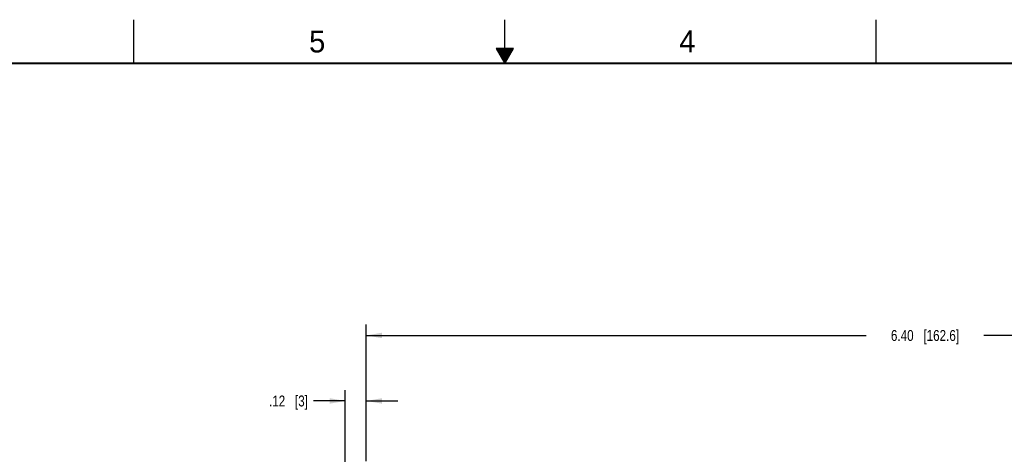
# Model space of a CAD drawing. Header units: inches. Extents: x 0 to 34, y 0 to 22.
# Tile 34 of 43: x 11.4 to 22.7, y 17 to 22. Entities that reach past the tile are written whole.
import ezdxf

# ---------------------------------------------------------------- set-up
doc = ezdxf.new("R2010")
doc.units = ezdxf.units.IN
doc.header["$LTSCALE"] = 1.87
doc.header["$MEASUREMENT"] = 0
doc.layers.get('0').update_dxf_attribs({"linetype": 'CONTINUOUS'})
doc.layers.add('DIMENSIONS', color=7, linetype='CONTINUOUS')
doc.styles.get("Standard").update_dxf_attribs({"font": 'txt', "width": 0.8})
doc.styles.add('TEXTSTYLE_2', font='txt')
doc.dimstyles.new('DIMSTYLE_4', dxfattribs={"dimtxt": 0.125, "dimasz": 0.18, "dimexe": 0.125, "dimexo": 0.0625, "dimgap": 0.0625, "dimtad": 0, "dimtih": 1, "dimtoh": 1, "dimlfac": 0.5, "dimzin": 4, "dimdsep": 46, "dimtxsty": 'STANDARD', "dimblk": '_FILLED', "dimblk1": '_FILLED', "dimblk2": '_FILLED', "dimcen": 0.09, "dimadec": 0, "dimazin": 0, "dimtp": 0.001, "dimtm": 0.001, "dimtfac": 1, "dimtofl": 0, "dimtmove": 0, "dimatfit": 3, "dimldrblk": '_FILLED', "dimfxl": 1, "dimtolj": 1, "dimtzin": 4, "dimarcsym": 0})

# ---------------------------------------------------------------- blocks, each defined once
blk = doc.blocks.new('_FILLED')
at = {"color": 0, "linetype": 'BYBLOCK'}
blk.add_solid([(0, 0), (-1, 0.174), (-1, -0.174)], dxfattribs=at)
blk = doc.blocks.new('*D30')
at = {"layer": 'DIMENSIONS', "color": 2, "linetype": 'CONTINUOUS'}
for p, q in [((15.173, 16.886), (15.173, 17.759)), ((15.413, 16.946), (15.413, 17.759)), ((15.173, 17.634), (14.807, 17.634)), ((15.413, 17.634), (15.773, 17.634))]:
    blk.add_line(p, q, dxfattribs=at)
at = {"layer": 'DIMENSIONS', "color": 2, "linetype": 'CONTINUOUS', "xscale": 0.18, "yscale": 0.18, "zscale": 0.18}
blk.add_blockref('_FILLED', (15.173, 17.634), dxfattribs=at)
at = {"layer": 'DIMENSIONS', "color": 2, "linetype": 'CONTINUOUS', "xscale": 0.18, "yscale": 0.18, "zscale": 0.18, "rotation": 180}
blk.add_blockref('_FILLED', (15.413, 17.634), dxfattribs=at)
at = {"layer": 'DIMENSIONS', "color": 2, "linetype": 'CONTINUOUS', "insert": (14.745, 17.696), "char_height": 0.125, "width": 0.725, "attachment_point": 3, "line_spacing_factor": 0.9}
blk.add_mtext('.12{\\Ftxt.shx;\\W1.000000;\\H0.125000; }[3]', dxfattribs=at)
blk = doc.blocks.new('*D31')
at = {"layer": 'DIMENSIONS', "color": 2, "linetype": 'CONTINUOUS'}
for p, q in [((15.413, 16.946), (15.413, 18.509)), ((28.213, 15.662), (28.213, 18.509)), ((15.413, 18.384), (21.138, 18.384)), ((28.213, 18.384), (22.488, 18.384))]:
    blk.add_line(p, q, dxfattribs=at)
at = {"layer": 'DIMENSIONS', "color": 2, "linetype": 'CONTINUOUS', "xscale": 0.18, "yscale": 0.18, "zscale": 0.18, "rotation": 180}
blk.add_blockref('_FILLED', (15.413, 18.384), dxfattribs=at)
at = {"layer": 'DIMENSIONS', "color": 2, "linetype": 'CONTINUOUS', "xscale": 0.18, "yscale": 0.18, "zscale": 0.18}
blk.add_blockref('_FILLED', (28.213, 18.384), dxfattribs=at)
at = {"layer": 'DIMENSIONS', "color": 2, "linetype": 'CONTINUOUS', "insert": (21.813, 18.446), "char_height": 0.125, "width": 1.225, "attachment_point": 2, "line_spacing_factor": 0.9}
blk.add_mtext('6.40{\\Ftxt.shx;\\W1.000000;\\H0.125000; }[162.6]', dxfattribs=at)

msp = doc.modelspace()

# ---------------------------------------------------------------- linework, layer by layer
at = {"color": 2, "linetype": 'CONTINUOUS'}
for p, q in [((12.75, 21.5), (12.75, 22)), ((17, 21.5), (17, 22)), ((21.25, 22), (21.25, 21.5)), ((16.902, 21.67), (17, 21.5)), ((17.098, 21.67), (16.902, 21.67)), ((16.908, 21.66), (17.092, 21.66)), ((17, 21.5), (17.098, 21.67)), ((16.913, 21.65), (17.087, 21.65)), ((16.919, 21.64), (17.081, 21.64)), ((16.925, 21.63), (17.075, 21.63)), ((16.931, 21.62), (17.069, 21.62)), ((16.937, 21.61), (17.064, 21.61)), ((16.942, 21.6), (17.058, 21.6)), ((16.948, 21.59), (17.052, 21.59)), ((16.954, 21.58), (17.046, 21.58)), ((16.96, 21.57), (17.04, 21.57)), ((16.965, 21.56), (17.035, 21.56)), ((16.971, 21.55), (17.029, 21.55)), ((16.977, 21.54), (17.023, 21.54)), ((16.983, 21.53), (17.017, 21.53)), ((16.988, 21.52), (17.012, 21.52)), ((16.994, 21.51), (17.006, 21.51))]:
    msp.add_line(p, q, dxfattribs=at)
at = {"color": 7, "linetype": 'CONTINUOUS', "const_width": 0.02}
msp.add_lwpolyline([(33.5, 21.5), (0.5, 21.5)], dxfattribs=at)

# ---------------------------------------------------------------- texts
at = {"color": 2, "linetype": 'CONTINUOUS', "char_height": 0.25, "width": 0.25, "attachment_point": 1, "line_spacing_factor": 0.9, "style": 'TEXTSTYLE_2'}
for s, insert in [('5', (14.758, 21.875)), ('4', (18.998, 21.878))]:
    msp.add_mtext(s, dxfattribs=dict(at, insert=insert))

# ---------------------------------------------------------------- dimensions: what is measured, and where the dimension line sits
at = {"layer": 'DIMENSIONS', "color": 2, "linetype": 'CONTINUOUS'}
for base, p1, p2, picture, middle in [((28.213, 18.384), (15.413, 16.884), (28.213, 15.6), '*D31', (21.813, 18.384)), ((15.413, 17.634), (15.173, 16.824), (15.413, 16.884), '*D30', (14.382, 17.634))]:
    dim = msp.add_linear_dim(base=base, p1=p1, p2=p2, dimstyle='DIMSTYLE_4', dxfattribs=at)
    dim.commit()
    dim.dimension.update_dxf_attribs({"geometry": picture, "text_midpoint": middle, "dimtype": 160})

doc.saveas('drawing.dxf')
